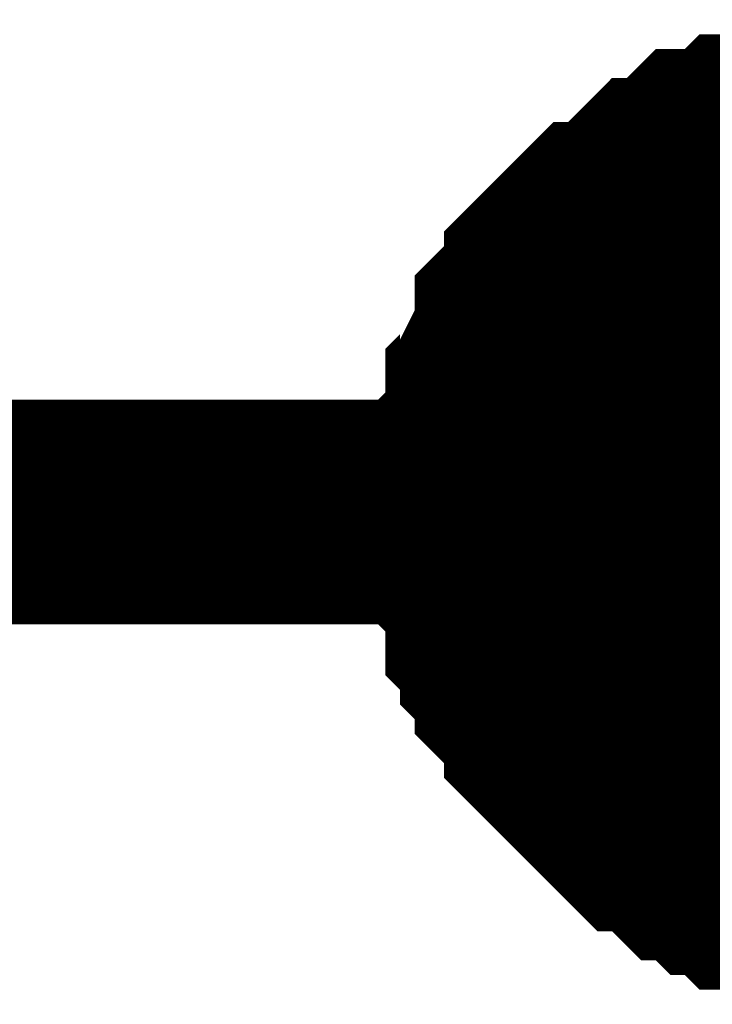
# Model space of a CAD drawing. Header units: inches. Extents: x 0 to 292, y 0 to 193.
# Tile 33 of 189: x 39.927 to 40.851, y 143.5 to 144.813. Entities that reach past the tile are written whole.
import ezdxf

# ---------------------------------------------------------------- set-up
doc = ezdxf.new("R2010")
doc.units = ezdxf.units.IN
doc.layers.add('Sheet', color=255, linetype='Continuous')

msp = doc.modelspace()

# ---------------------------------------------------------------- linework, layer by layer
at = {"layer": 'Sheet'}
for points in [[(40.5456, 144.1563, 0.2997, 0.2997, 0), (40.5456, 144.1758, 0.2997, 0.2997, 0), (40.5456, 144.2148, 0.2997, 0.2997, 0), (40.5456, 144.2342, 0.2997, 0.2997, 0), (40.5651, 144.2537, 0.2997, 0.2997, 0), (40.5651, 144.2927, 0.2997, 0.2997, 0), (40.5651, 144.3122, 0.2997, 0.2997, 0), (40.5846, 144.3317, 0.2997, 0.2997, 0), (40.5846, 144.3512, 0.2997, 0.2997, 0), (40.6041, 144.3902, 0.2997, 0.2997, 0), (40.6041, 144.4097, 0.2997, 0.2997, 0), (40.6236, 144.4292, 0.2997, 0.2997, 0), (40.643, 144.4487, 0.2997, 0.2997, 0), (40.643, 144.4681, 0.2997, 0.2997, 0), (40.6625, 144.4876, 0.2997, 0.2997, 0), (40.682, 144.5071, 0.2997, 0.2997, 0), (40.7015, 144.5266, 0.2997, 0.2997, 0), (40.721, 144.5266, 0.2997, 0.2997, 0), (40.7405, 144.5461, 0.2997, 0.2997, 0), (40.76, 144.5656, 0.2997, 0.2997, 0), (40.7794, 144.5851, 0.2997, 0.2997, 0), (40.7989, 144.5851, 0.2997, 0.2997, 0), (40.8184, 144.6046, 0.2997, 0.2997, 0), (40.8379, 144.6241, 0.2997, 0.2997, 0), (40.8574, 144.6241, 0.2997, 0.2997, 0), (40.8769, 144.6241, 0.2997, 0.2997, 0), (40.8963, 144.6436, 0.2997, 0.2997, 0), (40.9353, 144.6436, 0.2997, 0.2997, 0), (40.9548, 144.6436, 0.2997, 0.2997, 0), (40.9743, 144.6631, 0.2997, 0.2997, 0), (40.9938, 144.6631, 0.2997, 0.2997, 0), (41.0327, 144.6631, 0.2997, 0.2997, 0)], [(40.5456, 144.1563, 0.2997, 0.2997, 0), (40.5456, 144.1758, 0.2997, 0.2997, 0), (40.5456, 144.2148, 0.2997, 0.2997, 0), (40.5456, 144.2342, 0.2997, 0.2997, 0), (40.5651, 144.2537, 0.2997, 0.2997, 0), (40.5651, 144.2927, 0.2997, 0.2997, 0), (40.5651, 144.3122, 0.2997, 0.2997, 0), (40.5846, 144.3317, 0.2997, 0.2997, 0), (40.5846, 144.3512, 0.2997, 0.2997, 0), (40.6041, 144.3902, 0.2997, 0.2997, 0), (40.6041, 144.4097, 0.2997, 0.2997, 0), (40.6236, 144.4292, 0.2997, 0.2997, 0), (40.643, 144.4487, 0.2997, 0.2997, 0), (40.643, 144.4681, 0.2997, 0.2997, 0), (40.6625, 144.4876, 0.2997, 0.2997, 0), (40.682, 144.5071, 0.2997, 0.2997, 0), (40.7015, 144.5266, 0.2997, 0.2997, 0), (40.721, 144.5266, 0.2997, 0.2997, 0), (40.7405, 144.5461, 0.2997, 0.2997, 0), (40.76, 144.5656, 0.2997, 0.2997, 0), (40.7794, 144.5851, 0.2997, 0.2997, 0), (40.7989, 144.5851, 0.2997, 0.2997, 0), (40.8184, 144.6046, 0.2997, 0.2997, 0), (40.8379, 144.6241, 0.2997, 0.2997, 0), (40.8574, 144.6241, 0.2997, 0.2997, 0), (40.8769, 144.6241, 0.2997, 0.2997, 0), (40.8963, 144.6436, 0.2997, 0.2997, 0), (40.9353, 144.6436, 0.2997, 0.2997, 0), (40.9548, 144.6436, 0.2997, 0.2997, 0), (40.9743, 144.6631, 0.2997, 0.2997, 0), (40.9938, 144.6631, 0.2997, 0.2997, 0), (41.0327, 144.6631, 0.2997, 0.2997, 0)], [(40.5456, 144.1563, 0.2997, 0.2997, 0), (40.5456, 144.1758, 0.2997, 0.2997, 0), (40.5456, 144.2148, 0.2997, 0.2997, 0), (40.5456, 144.2342, 0.2997, 0.2997, 0), (40.5651, 144.2537, 0.2997, 0.2997, 0), (40.5651, 144.2927, 0.2997, 0.2997, 0), (40.5651, 144.3122, 0.2997, 0.2997, 0), (40.5846, 144.3317, 0.2997, 0.2997, 0), (40.5846, 144.3512, 0.2997, 0.2997, 0), (40.6041, 144.3902, 0.2997, 0.2997, 0), (40.6041, 144.4097, 0.2997, 0.2997, 0), (40.6236, 144.4292, 0.2997, 0.2997, 0), (40.643, 144.4487, 0.2997, 0.2997, 0), (40.643, 144.4681, 0.2997, 0.2997, 0), (40.6625, 144.4876, 0.2997, 0.2997, 0), (40.682, 144.5071, 0.2997, 0.2997, 0), (40.7015, 144.5266, 0.2997, 0.2997, 0), (40.721, 144.5266, 0.2997, 0.2997, 0), (40.7405, 144.5461, 0.2997, 0.2997, 0), (40.76, 144.5656, 0.2997, 0.2997, 0), (40.7794, 144.5851, 0.2997, 0.2997, 0), (40.7989, 144.5851, 0.2997, 0.2997, 0), (40.8184, 144.6046, 0.2997, 0.2997, 0), (40.8379, 144.6241, 0.2997, 0.2997, 0), (40.8574, 144.6241, 0.2997, 0.2997, 0), (40.8769, 144.6241, 0.2997, 0.2997, 0), (40.8963, 144.6436, 0.2997, 0.2997, 0), (40.9353, 144.6436, 0.2997, 0.2997, 0), (40.9548, 144.6436, 0.2997, 0.2997, 0), (40.9743, 144.6631, 0.2997, 0.2997, 0), (40.9938, 144.6631, 0.2997, 0.2997, 0), (41.0327, 144.6631, 0.2997, 0.2997, 0)], [(40.5456, 144.1563, 0.2997, 0.2997, 0), (40.5456, 144.1758, 0.2997, 0.2997, 0), (40.5456, 144.2148, 0.2997, 0.2997, 0), (40.5456, 144.2342, 0.2997, 0.2997, 0), (40.5651, 144.2537, 0.2997, 0.2997, 0), (40.5651, 144.2927, 0.2997, 0.2997, 0), (40.5651, 144.3122, 0.2997, 0.2997, 0), (40.5846, 144.3317, 0.2997, 0.2997, 0), (40.5846, 144.3512, 0.2997, 0.2997, 0), (40.6041, 144.3902, 0.2997, 0.2997, 0), (40.6041, 144.4097, 0.2997, 0.2997, 0), (40.6236, 144.4292, 0.2997, 0.2997, 0), (40.643, 144.4487, 0.2997, 0.2997, 0), (40.643, 144.4681, 0.2997, 0.2997, 0), (40.6625, 144.4876, 0.2997, 0.2997, 0), (40.682, 144.5071, 0.2997, 0.2997, 0), (40.7015, 144.5266, 0.2997, 0.2997, 0), (40.721, 144.5266, 0.2997, 0.2997, 0), (40.7405, 144.5461, 0.2997, 0.2997, 0), (40.76, 144.5656, 0.2997, 0.2997, 0), (40.7794, 144.5851, 0.2997, 0.2997, 0), (40.7989, 144.5851, 0.2997, 0.2997, 0), (40.8184, 144.6046, 0.2997, 0.2997, 0), (40.8379, 144.6241, 0.2997, 0.2997, 0), (40.8574, 144.6241, 0.2997, 0.2997, 0), (40.8769, 144.6241, 0.2997, 0.2997, 0), (40.8963, 144.6436, 0.2997, 0.2997, 0), (40.9353, 144.6436, 0.2997, 0.2997, 0), (40.9548, 144.6436, 0.2997, 0.2997, 0), (40.9743, 144.6631, 0.2997, 0.2997, 0), (40.9938, 144.6631, 0.2997, 0.2997, 0), (41.0327, 144.6631, 0.2997, 0.2997, 0)], [(40.5456, 144.1563, 0.0991, 0.0991, 0), (40.5456, 144.1758, 0.0991, 0.0991, 0), (40.5456, 144.2148, 0.0991, 0.0991, 0), (40.5456, 144.2342, 0.0991, 0.0991, 0), (40.5651, 144.2537, 0.0991, 0.0991, 0), (40.5651, 144.2927, 0.0991, 0.0991, 0), (40.5651, 144.3122, 0.0991, 0.0991, 0), (40.5846, 144.3317, 0.0991, 0.0991, 0), (40.5846, 144.3512, 0.0991, 0.0991, 0), (40.6041, 144.3902, 0.0991, 0.0991, 0), (40.6041, 144.4097, 0.0991, 0.0991, 0), (40.6236, 144.4292, 0.0991, 0.0991, 0), (40.643, 144.4487, 0.0991, 0.0991, 0), (40.643, 144.4681, 0.0991, 0.0991, 0), (40.6625, 144.4876, 0.0991, 0.0991, 0), (40.682, 144.5071, 0.0991, 0.0991, 0), (40.7015, 144.5266, 0.0991, 0.0991, 0), (40.721, 144.5266, 0.0991, 0.0991, 0), (40.7405, 144.5461, 0.0991, 0.0991, 0), (40.76, 144.5656, 0.0991, 0.0991, 0), (40.7794, 144.5851, 0.0991, 0.0991, 0), (40.7989, 144.5851, 0.0991, 0.0991, 0), (40.8184, 144.6046, 0.0991, 0.0991, 0), (40.8379, 144.6241, 0.0991, 0.0991, 0), (40.8574, 144.6241, 0.0991, 0.0991, 0), (40.8769, 144.6241, 0.0991, 0.0991, 0), (40.8963, 144.6436, 0.0991, 0.0991, 0), (40.9353, 144.6436, 0.0991, 0.0991, 0)], [(40.5456, 144.1563, 0.0991, 0.0991, 0), (40.5456, 144.1758, 0.0991, 0.0991, 0), (40.5456, 144.2148, 0.0991, 0.0991, 0), (40.5456, 144.2342, 0.0991, 0.0991, 0), (40.5651, 144.2537, 0.0991, 0.0991, 0), (40.5651, 144.2927, 0.0991, 0.0991, 0), (40.5651, 144.3122, 0.0991, 0.0991, 0), (40.5846, 144.3317, 0.0991, 0.0991, 0), (40.5846, 144.3512, 0.0991, 0.0991, 0), (40.6041, 144.3902, 0.0991, 0.0991, 0), (40.6041, 144.4097, 0.0991, 0.0991, 0), (40.6236, 144.4292, 0.0991, 0.0991, 0), (40.643, 144.4487, 0.0991, 0.0991, 0), (40.643, 144.4681, 0.0991, 0.0991, 0), (40.6625, 144.4876, 0.0991, 0.0991, 0), (40.682, 144.5071, 0.0991, 0.0991, 0), (40.7015, 144.5266, 0.0991, 0.0991, 0), (40.721, 144.5266, 0.0991, 0.0991, 0), (40.7405, 144.5461, 0.0991, 0.0991, 0), (40.76, 144.5656, 0.0991, 0.0991, 0), (40.7794, 144.5851, 0.0991, 0.0991, 0), (40.7989, 144.5851, 0.0991, 0.0991, 0), (40.8184, 144.6046, 0.0991, 0.0991, 0), (40.8379, 144.6241, 0.0991, 0.0991, 0), (40.8574, 144.6241, 0.0991, 0.0991, 0), (40.8769, 144.6241, 0.0991, 0.0991, 0), (40.8963, 144.6436, 0.0991, 0.0991, 0), (40.9353, 144.6436, 0.0991, 0.0991, 0)], [(40.5456, 144.1563, 0.0991, 0.0991, 0), (40.5456, 144.1758, 0.0991, 0.0991, 0), (40.5456, 144.2148, 0.0991, 0.0991, 0), (40.5456, 144.2342, 0.0991, 0.0991, 0), (40.5651, 144.2537, 0.0991, 0.0991, 0), (40.5651, 144.2927, 0.0991, 0.0991, 0), (40.5651, 144.3122, 0.0991, 0.0991, 0), (40.5846, 144.3317, 0.0991, 0.0991, 0), (40.5846, 144.3512, 0.0991, 0.0991, 0), (40.6041, 144.3902, 0.0991, 0.0991, 0), (40.6041, 144.4097, 0.0991, 0.0991, 0), (40.6236, 144.4292, 0.0991, 0.0991, 0), (40.643, 144.4487, 0.0991, 0.0991, 0), (40.643, 144.4681, 0.0991, 0.0991, 0), (40.6625, 144.4876, 0.0991, 0.0991, 0), (40.682, 144.5071, 0.0991, 0.0991, 0), (40.7015, 144.5266, 0.0991, 0.0991, 0), (40.721, 144.5266, 0.0991, 0.0991, 0), (40.7405, 144.5461, 0.0991, 0.0991, 0), (40.76, 144.5656, 0.0991, 0.0991, 0), (40.7794, 144.5851, 0.0991, 0.0991, 0), (40.7989, 144.5851, 0.0991, 0.0991, 0), (40.8184, 144.6046, 0.0991, 0.0991, 0), (40.8379, 144.6241, 0.0991, 0.0991, 0), (40.8574, 144.6241, 0.0991, 0.0991, 0), (40.8769, 144.6241, 0.0991, 0.0991, 0), (40.8963, 144.6436, 0.0991, 0.0991, 0), (40.9353, 144.6436, 0.0991, 0.0991, 0)], [(40.5456, 144.1563, 0.0991, 0.0991, 0), (40.5456, 144.1758, 0.0991, 0.0991, 0), (40.5456, 144.2148, 0.0991, 0.0991, 0), (40.5456, 144.2342, 0.0991, 0.0991, 0), (40.5651, 144.2537, 0.0991, 0.0991, 0), (40.5651, 144.2927, 0.0991, 0.0991, 0), (40.5651, 144.3122, 0.0991, 0.0991, 0), (40.5846, 144.3317, 0.0991, 0.0991, 0), (40.5846, 144.3512, 0.0991, 0.0991, 0), (40.6041, 144.3902, 0.0991, 0.0991, 0), (40.6041, 144.4097, 0.0991, 0.0991, 0), (40.6236, 144.4292, 0.0991, 0.0991, 0), (40.643, 144.4487, 0.0991, 0.0991, 0), (40.643, 144.4681, 0.0991, 0.0991, 0), (40.6625, 144.4876, 0.0991, 0.0991, 0), (40.682, 144.5071, 0.0991, 0.0991, 0), (40.7015, 144.5266, 0.0991, 0.0991, 0), (40.721, 144.5266, 0.0991, 0.0991, 0), (40.7405, 144.5461, 0.0991, 0.0991, 0), (40.76, 144.5656, 0.0991, 0.0991, 0), (40.7794, 144.5851, 0.0991, 0.0991, 0), (40.7989, 144.5851, 0.0991, 0.0991, 0), (40.8184, 144.6046, 0.0991, 0.0991, 0), (40.8379, 144.6241, 0.0991, 0.0991, 0), (40.8574, 144.6241, 0.0991, 0.0991, 0), (40.8769, 144.6241, 0.0991, 0.0991, 0), (40.8963, 144.6436, 0.0991, 0.0991, 0), (40.9353, 144.6436, 0.0991, 0.0991, 0)], [(28.0566, 144.1563, 0.2997, 0.2997, 0), (41.0522, 144.1563, 0.2997, 0.2997, 0), (54.0479, 144.1563, 0.2997, 0.2997, 0), (75.6553, 144.1563, 0.2997, 0.2997, 0), (79.5326, 144.1563, 0.2997, 0.2997, 0), (94.2623, 144.1563, 0.2997, 0.2997, 0)], [(41.0327, 143.6495, 0.2997, 0.2997, 0), (40.9938, 143.6495, 0.2997, 0.2997, 0), (40.9743, 143.6495, 0.2997, 0.2997, 0), (40.9548, 143.669, 0.2997, 0.2997, 0), (40.9353, 143.669, 0.2997, 0.2997, 0), (40.8963, 143.669, 0.2997, 0.2997, 0), (40.8769, 143.6885, 0.2997, 0.2997, 0), (40.8574, 143.6885, 0.2997, 0.2997, 0), (40.8379, 143.708, 0.2997, 0.2997, 0), (40.8184, 143.708, 0.2997, 0.2997, 0), (40.7989, 143.7275, 0.2997, 0.2997, 0), (40.7794, 143.747, 0.2997, 0.2997, 0), (40.76, 143.747, 0.2997, 0.2997, 0), (40.7405, 143.7665, 0.2997, 0.2997, 0), (40.721, 143.786, 0.2997, 0.2997, 0), (40.7015, 143.8054, 0.2997, 0.2997, 0), (40.682, 143.8249, 0.2997, 0.2997, 0), (40.6625, 143.8444, 0.2997, 0.2997, 0), (40.643, 143.8639, 0.2997, 0.2997, 0), (40.643, 143.8834, 0.2997, 0.2997, 0), (40.6236, 143.9029, 0.2997, 0.2997, 0), (40.6041, 143.9224, 0.2997, 0.2997, 0), (40.6041, 143.9419, 0.2997, 0.2997, 0), (40.5846, 143.9614, 0.2997, 0.2997, 0), (40.5846, 143.9809, 0.2997, 0.2997, 0), (40.5651, 144.0004, 0.2997, 0.2997, 0), (40.5651, 144.0393, 0.2997, 0.2997, 0), (40.5651, 144.0588, 0.2997, 0.2997, 0), (40.5456, 144.0783, 0.2997, 0.2997, 0), (40.5456, 144.0978, 0.2997, 0.2997, 0), (40.5456, 144.1368, 0.2997, 0.2997, 0), (40.5456, 144.1563, 0.2997, 0.2997, 0)], [(40.5456, 144.1563, 0.2997, 0.2997, 0), (40.5456, 144.1563, 0.2997, 0.2997, 0)], [(41.0327, 143.6495, 0.2997, 0.2997, 0), (40.9938, 143.6495, 0.2997, 0.2997, 0), (40.9743, 143.6495, 0.2997, 0.2997, 0), (40.9548, 143.669, 0.2997, 0.2997, 0), (40.9353, 143.669, 0.2997, 0.2997, 0), (40.8963, 143.669, 0.2997, 0.2997, 0), (40.8769, 143.6885, 0.2997, 0.2997, 0), (40.8574, 143.6885, 0.2997, 0.2997, 0), (40.8379, 143.708, 0.2997, 0.2997, 0), (40.8184, 143.708, 0.2997, 0.2997, 0), (40.7989, 143.7275, 0.2997, 0.2997, 0), (40.7794, 143.747, 0.2997, 0.2997, 0), (40.76, 143.747, 0.2997, 0.2997, 0), (40.7405, 143.7665, 0.2997, 0.2997, 0), (40.721, 143.786, 0.2997, 0.2997, 0), (40.7015, 143.8054, 0.2997, 0.2997, 0), (40.682, 143.8249, 0.2997, 0.2997, 0), (40.6625, 143.8444, 0.2997, 0.2997, 0), (40.643, 143.8639, 0.2997, 0.2997, 0), (40.643, 143.8834, 0.2997, 0.2997, 0), (40.6236, 143.9029, 0.2997, 0.2997, 0), (40.6041, 143.9224, 0.2997, 0.2997, 0), (40.6041, 143.9419, 0.2997, 0.2997, 0), (40.5846, 143.9614, 0.2997, 0.2997, 0), (40.5846, 143.9809, 0.2997, 0.2997, 0), (40.5651, 144.0004, 0.2997, 0.2997, 0), (40.5651, 144.0393, 0.2997, 0.2997, 0), (40.5651, 144.0588, 0.2997, 0.2997, 0), (40.5456, 144.0783, 0.2997, 0.2997, 0), (40.5456, 144.0978, 0.2997, 0.2997, 0), (40.5456, 144.1368, 0.2997, 0.2997, 0), (40.5456, 144.1563, 0.2997, 0.2997, 0)], [(40.5456, 144.1563, 0.2997, 0.2997, 0), (40.5456, 144.1563, 0.2997, 0.2997, 0)], [(41.0327, 143.6495, 0.2997, 0.2997, 0), (40.9938, 143.6495, 0.2997, 0.2997, 0), (40.9743, 143.6495, 0.2997, 0.2997, 0), (40.9548, 143.669, 0.2997, 0.2997, 0), (40.9353, 143.669, 0.2997, 0.2997, 0), (40.8963, 143.669, 0.2997, 0.2997, 0), (40.8769, 143.6885, 0.2997, 0.2997, 0), (40.8574, 143.6885, 0.2997, 0.2997, 0), (40.8379, 143.708, 0.2997, 0.2997, 0), (40.8184, 143.708, 0.2997, 0.2997, 0), (40.7989, 143.7275, 0.2997, 0.2997, 0), (40.7794, 143.747, 0.2997, 0.2997, 0), (40.76, 143.747, 0.2997, 0.2997, 0), (40.7405, 143.7665, 0.2997, 0.2997, 0), (40.721, 143.786, 0.2997, 0.2997, 0), (40.7015, 143.8054, 0.2997, 0.2997, 0), (40.682, 143.8249, 0.2997, 0.2997, 0), (40.6625, 143.8444, 0.2997, 0.2997, 0), (40.643, 143.8639, 0.2997, 0.2997, 0), (40.643, 143.8834, 0.2997, 0.2997, 0), (40.6236, 143.9029, 0.2997, 0.2997, 0), (40.6041, 143.9224, 0.2997, 0.2997, 0), (40.6041, 143.9419, 0.2997, 0.2997, 0), (40.5846, 143.9614, 0.2997, 0.2997, 0), (40.5846, 143.9809, 0.2997, 0.2997, 0), (40.5651, 144.0004, 0.2997, 0.2997, 0), (40.5651, 144.0393, 0.2997, 0.2997, 0), (40.5651, 144.0588, 0.2997, 0.2997, 0), (40.5456, 144.0783, 0.2997, 0.2997, 0), (40.5456, 144.0978, 0.2997, 0.2997, 0), (40.5456, 144.1368, 0.2997, 0.2997, 0), (40.5456, 144.1563, 0.2997, 0.2997, 0)], [(40.5456, 144.1563, 0.2997, 0.2997, 0), (40.5456, 144.1563, 0.2997, 0.2997, 0)], [(41.0327, 143.6495, 0.2997, 0.2997, 0), (40.9938, 143.6495, 0.2997, 0.2997, 0), (40.9743, 143.6495, 0.2997, 0.2997, 0), (40.9548, 143.669, 0.2997, 0.2997, 0), (40.9353, 143.669, 0.2997, 0.2997, 0), (40.8963, 143.669, 0.2997, 0.2997, 0), (40.8769, 143.6885, 0.2997, 0.2997, 0), (40.8574, 143.6885, 0.2997, 0.2997, 0), (40.8379, 143.708, 0.2997, 0.2997, 0), (40.8184, 143.708, 0.2997, 0.2997, 0), (40.7989, 143.7275, 0.2997, 0.2997, 0), (40.7794, 143.747, 0.2997, 0.2997, 0), (40.76, 143.747, 0.2997, 0.2997, 0), (40.7405, 143.7665, 0.2997, 0.2997, 0), (40.721, 143.786, 0.2997, 0.2997, 0), (40.7015, 143.8054, 0.2997, 0.2997, 0), (40.682, 143.8249, 0.2997, 0.2997, 0), (40.6625, 143.8444, 0.2997, 0.2997, 0), (40.643, 143.8639, 0.2997, 0.2997, 0), (40.643, 143.8834, 0.2997, 0.2997, 0), (40.6236, 143.9029, 0.2997, 0.2997, 0), (40.6041, 143.9224, 0.2997, 0.2997, 0), (40.6041, 143.9419, 0.2997, 0.2997, 0), (40.5846, 143.9614, 0.2997, 0.2997, 0), (40.5846, 143.9809, 0.2997, 0.2997, 0), (40.5651, 144.0004, 0.2997, 0.2997, 0), (40.5651, 144.0393, 0.2997, 0.2997, 0), (40.5651, 144.0588, 0.2997, 0.2997, 0), (40.5456, 144.0783, 0.2997, 0.2997, 0), (40.5456, 144.0978, 0.2997, 0.2997, 0), (40.5456, 144.1368, 0.2997, 0.2997, 0), (40.5456, 144.1563, 0.2997, 0.2997, 0)], [(40.5456, 144.1563, 0.2997, 0.2997, 0), (40.5456, 144.1563, 0.2997, 0.2997, 0)], [(40.9353, 143.669, 0.0991, 0.0991, 0), (40.8963, 143.669, 0.0991, 0.0991, 0), (40.8769, 143.6885, 0.0991, 0.0991, 0), (40.8574, 143.6885, 0.0991, 0.0991, 0), (40.8379, 143.708, 0.0991, 0.0991, 0), (40.8184, 143.708, 0.0991, 0.0991, 0), (40.7989, 143.7275, 0.0991, 0.0991, 0), (40.7794, 143.747, 0.0991, 0.0991, 0), (40.76, 143.747, 0.0991, 0.0991, 0), (40.7405, 143.7665, 0.0991, 0.0991, 0), (40.721, 143.786, 0.0991, 0.0991, 0), (40.7015, 143.8054, 0.0991, 0.0991, 0), (40.682, 143.8249, 0.0991, 0.0991, 0), (40.6625, 143.8444, 0.0991, 0.0991, 0), (40.643, 143.8639, 0.0991, 0.0991, 0), (40.643, 143.8834, 0.0991, 0.0991, 0), (40.6236, 143.9029, 0.0991, 0.0991, 0), (40.6041, 143.9224, 0.0991, 0.0991, 0), (40.6041, 143.9419, 0.0991, 0.0991, 0), (40.5846, 143.9614, 0.0991, 0.0991, 0), (40.5846, 143.9809, 0.0991, 0.0991, 0), (40.5651, 144.0004, 0.0991, 0.0991, 0), (40.5651, 144.0393, 0.0991, 0.0991, 0), (40.5651, 144.0588, 0.0991, 0.0991, 0), (40.5456, 144.0783, 0.0991, 0.0991, 0), (40.5456, 144.0978, 0.0991, 0.0991, 0), (40.5456, 144.1368, 0.0991, 0.0991, 0), (40.5456, 144.1563, 0.0991, 0.0991, 0)], [(40.5456, 144.1563, 0.0991, 0.0991, 0), (40.5456, 144.1563, 0.0991, 0.0991, 0)], [(40.9353, 143.669, 0.0991, 0.0991, 0), (40.8963, 143.669, 0.0991, 0.0991, 0), (40.8769, 143.6885, 0.0991, 0.0991, 0), (40.8574, 143.6885, 0.0991, 0.0991, 0), (40.8379, 143.708, 0.0991, 0.0991, 0), (40.8184, 143.708, 0.0991, 0.0991, 0), (40.7989, 143.7275, 0.0991, 0.0991, 0), (40.7794, 143.747, 0.0991, 0.0991, 0), (40.76, 143.747, 0.0991, 0.0991, 0), (40.7405, 143.7665, 0.0991, 0.0991, 0), (40.721, 143.786, 0.0991, 0.0991, 0), (40.7015, 143.8054, 0.0991, 0.0991, 0), (40.682, 143.8249, 0.0991, 0.0991, 0), (40.6625, 143.8444, 0.0991, 0.0991, 0), (40.643, 143.8639, 0.0991, 0.0991, 0), (40.643, 143.8834, 0.0991, 0.0991, 0), (40.6236, 143.9029, 0.0991, 0.0991, 0), (40.6041, 143.9224, 0.0991, 0.0991, 0), (40.6041, 143.9419, 0.0991, 0.0991, 0), (40.5846, 143.9614, 0.0991, 0.0991, 0), (40.5846, 143.9809, 0.0991, 0.0991, 0), (40.5651, 144.0004, 0.0991, 0.0991, 0), (40.5651, 144.0393, 0.0991, 0.0991, 0), (40.5651, 144.0588, 0.0991, 0.0991, 0), (40.5456, 144.0783, 0.0991, 0.0991, 0), (40.5456, 144.0978, 0.0991, 0.0991, 0), (40.5456, 144.1368, 0.0991, 0.0991, 0), (40.5456, 144.1563, 0.0991, 0.0991, 0)], [(40.5456, 144.1563, 0.0991, 0.0991, 0), (40.5456, 144.1563, 0.0991, 0.0991, 0)], [(40.9353, 143.669, 0.0991, 0.0991, 0), (40.8963, 143.669, 0.0991, 0.0991, 0), (40.8769, 143.6885, 0.0991, 0.0991, 0), (40.8574, 143.6885, 0.0991, 0.0991, 0), (40.8379, 143.708, 0.0991, 0.0991, 0), (40.8184, 143.708, 0.0991, 0.0991, 0), (40.7989, 143.7275, 0.0991, 0.0991, 0), (40.7794, 143.747, 0.0991, 0.0991, 0), (40.76, 143.747, 0.0991, 0.0991, 0), (40.7405, 143.7665, 0.0991, 0.0991, 0), (40.721, 143.786, 0.0991, 0.0991, 0), (40.7015, 143.8054, 0.0991, 0.0991, 0), (40.682, 143.8249, 0.0991, 0.0991, 0), (40.6625, 143.8444, 0.0991, 0.0991, 0), (40.643, 143.8639, 0.0991, 0.0991, 0), (40.643, 143.8834, 0.0991, 0.0991, 0), (40.6236, 143.9029, 0.0991, 0.0991, 0), (40.6041, 143.9224, 0.0991, 0.0991, 0), (40.6041, 143.9419, 0.0991, 0.0991, 0), (40.5846, 143.9614, 0.0991, 0.0991, 0), (40.5846, 143.9809, 0.0991, 0.0991, 0), (40.5651, 144.0004, 0.0991, 0.0991, 0), (40.5651, 144.0393, 0.0991, 0.0991, 0), (40.5651, 144.0588, 0.0991, 0.0991, 0), (40.5456, 144.0783, 0.0991, 0.0991, 0), (40.5456, 144.0978, 0.0991, 0.0991, 0), (40.5456, 144.1368, 0.0991, 0.0991, 0), (40.5456, 144.1563, 0.0991, 0.0991, 0)], [(40.5456, 144.1563, 0.0991, 0.0991, 0), (40.5456, 144.1563, 0.0991, 0.0991, 0)], [(40.9353, 143.669, 0.0991, 0.0991, 0), (40.8963, 143.669, 0.0991, 0.0991, 0), (40.8769, 143.6885, 0.0991, 0.0991, 0), (40.8574, 143.6885, 0.0991, 0.0991, 0), (40.8379, 143.708, 0.0991, 0.0991, 0), (40.8184, 143.708, 0.0991, 0.0991, 0), (40.7989, 143.7275, 0.0991, 0.0991, 0), (40.7794, 143.747, 0.0991, 0.0991, 0), (40.76, 143.747, 0.0991, 0.0991, 0), (40.7405, 143.7665, 0.0991, 0.0991, 0), (40.721, 143.786, 0.0991, 0.0991, 0), (40.7015, 143.8054, 0.0991, 0.0991, 0), (40.682, 143.8249, 0.0991, 0.0991, 0), (40.6625, 143.8444, 0.0991, 0.0991, 0), (40.643, 143.8639, 0.0991, 0.0991, 0), (40.643, 143.8834, 0.0991, 0.0991, 0), (40.6236, 143.9029, 0.0991, 0.0991, 0), (40.6041, 143.9224, 0.0991, 0.0991, 0), (40.6041, 143.9419, 0.0991, 0.0991, 0), (40.5846, 143.9614, 0.0991, 0.0991, 0), (40.5846, 143.9809, 0.0991, 0.0991, 0), (40.5651, 144.0004, 0.0991, 0.0991, 0), (40.5651, 144.0393, 0.0991, 0.0991, 0), (40.5651, 144.0588, 0.0991, 0.0991, 0), (40.5456, 144.0783, 0.0991, 0.0991, 0), (40.5456, 144.0978, 0.0991, 0.0991, 0), (40.5456, 144.1368, 0.0991, 0.0991, 0), (40.5456, 144.1563, 0.0991, 0.0991, 0)], [(40.5456, 144.1563, 0.0991, 0.0991, 0), (40.5456, 144.1563, 0.0991, 0.0991, 0)]]:
    msp.add_lwpolyline(points, format="xyseb", dxfattribs=at)
msp.add_lwpolyline([(40.7479, 144.1733, 0.508, 0.508, 1), (41.2559, 144.1733, 0.508, 0.508, 1)], format="xyseb", close=True, dxfattribs=at)

doc.saveas('drawing.dxf')
